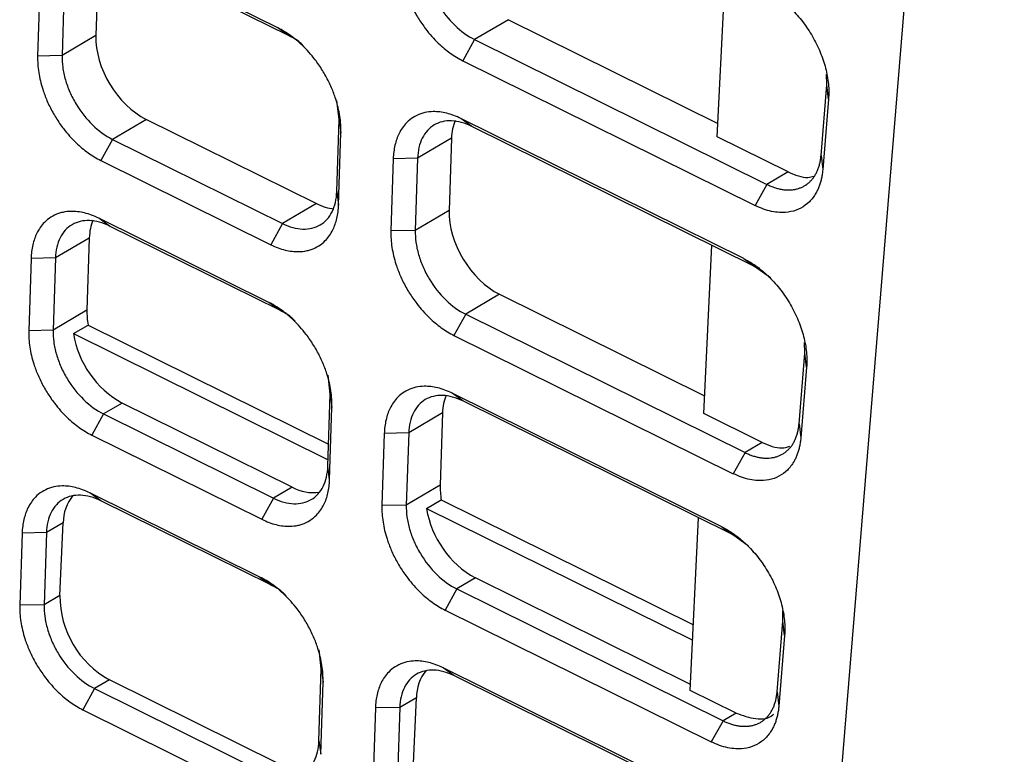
# Model space of a CAD drawing. Header units: millimetres. Extents: x -508 to 796, y -404 to 760.
# Tile 29 of 116: x 601 to 629, y -382 to -360. Entities that reach past the tile are written whole.
import ezdxf

# ---------------------------------------------------------------- set-up
doc = ezdxf.new("R2010")
doc.units = ezdxf.units.MM

msp = doc.modelspace()

# ---------------------------------------------------------------- linework, layer by layer
at = {"color": 7, "linetype": 'Continuous', "lineweight": 25}
for p, q in [((623.279, -400.426), (629.477, -324.716)), ((608.468, -360.671), (603.549, -358.233)), ((608.78, -360.896), (603.862, -358.459)), ((603.273, -358.805), (603.205, -360.896)), ((621.174, -363.821), (621.405, -359.077)), ((601.589, -359.395), (601.521, -361.486)), ((602.294, -359.383), (602.226, -361.473)), ((615.138, -360.434), (614.159, -361.012)), ((615.138, -360.434), (621.193, -363.435)), ((608.78, -360.896), (608.468, -360.671)), ((603.205, -360.896), (602.226, -361.473)), ((614.159, -361.012), (613.819, -361.622)), ((614.159, -361.012), (622.613, -365.201)), ((602.226, -361.473), (601.521, -361.486)), ((613.819, -361.622), (622.274, -365.812)), ((624.344, -362.322), (624.339, -362.015)), ((624.176, -364.364), (624.344, -362.322)), ((624.394, -362.731), (624.344, -362.322)), ((624.394, -362.731), (624.227, -364.773)), ((610.239, -363.32), (610.177, -362.777)), ((604.664, -363.319), (603.685, -363.897)), ((604.664, -363.319), (609.583, -365.756)), ((610.171, -365.41), (610.239, -363.32)), ((610.239, -363.32), (610.291, -363.707)), ((621.941, -367.347), (613.764, -363.295)), ((614.077, -363.521), (613.764, -363.295)), ((622.254, -367.573), (614.077, -363.521)), ((603.685, -363.897), (603.345, -364.507)), ((603.685, -363.897), (608.603, -366.334)), ((613.488, -363.867), (612.509, -364.445)), ((613.488, -363.867), (613.42, -365.958)), ((623.228, -364.839), (621.174, -363.821)), ((611.804, -364.457), (611.736, -366.548)), ((612.509, -364.445), (611.804, -364.457)), ((612.509, -364.445), (612.441, -366.535)), ((624.176, -364.364), (624.227, -364.773)), ((603.345, -364.507), (608.263, -366.945)), ((623.228, -364.839), (622.613, -365.201)), ((622.613, -365.201), (622.274, -365.812)), ((610.171, -365.41), (610.223, -365.798)), ((609.583, -365.756), (608.603, -366.334)), ((608.209, -368.618), (603.291, -366.18)), ((603.603, -366.406), (603.291, -366.18)), ((613.42, -365.958), (612.441, -366.535)), ((608.522, -368.843), (603.603, -366.406)), ((608.603, -366.334), (608.263, -366.945)), ((603.015, -366.752), (602.035, -367.33)), ((603.015, -366.752), (602.947, -368.843)), ((612.441, -366.535), (611.736, -366.548)), ((620.784, -371.832), (621.021, -366.962)), ((602.035, -367.33), (601.33, -367.342)), ((602.035, -367.33), (601.967, -369.42)), ((601.33, -367.342), (601.262, -369.433)), ((621.941, -367.347), (622.254, -367.573)), ((622.713, -367.905), (622.254, -367.573)), ((614.879, -368.381), (613.9, -368.959)), ((614.879, -368.381), (620.809, -371.32)), ((608.522, -368.843), (608.209, -368.618)), ((602.947, -368.843), (601.967, -369.42)), ((613.9, -368.959), (613.56, -369.569)), ((613.9, -368.959), (621.978, -372.961)), ((602.555, -369.518), (602.978, -369.269)), ((602.978, -369.269), (609.934, -372.716)), ((601.967, -369.42), (601.262, -369.433)), ((602.555, -369.518), (609.919, -373.167)), ((613.56, -369.569), (621.638, -373.572)), ((623.708, -370.083), (623.703, -369.776)), ((623.541, -372.125), (623.708, -370.083)), ((623.758, -370.492), (623.708, -370.083)), ((609.981, -371.267), (609.918, -370.725)), ((623.758, -370.492), (623.591, -372.533)), ((609.913, -373.358), (609.981, -371.267)), ((609.981, -371.267), (610.032, -371.654)), ((621.306, -375.108), (613.506, -371.242)), ((613.819, -371.468), (613.506, -371.242)), ((603.965, -371.526), (603.426, -371.844)), ((608.884, -373.963), (603.965, -371.526)), ((621.619, -375.334), (613.819, -371.468)), ((603.426, -371.844), (603.086, -372.454)), ((603.426, -371.844), (608.345, -374.281)), ((613.23, -371.814), (612.251, -372.392)), ((613.23, -371.814), (613.162, -373.905)), ((622.474, -372.669), (620.784, -371.832)), ((623.541, -372.125), (623.591, -372.533)), ((603.086, -372.454), (608.005, -374.892)), ((611.546, -372.404), (611.478, -374.495)), ((612.251, -372.392), (611.546, -372.404)), ((612.251, -372.392), (612.183, -374.482)), ((622.474, -372.669), (621.978, -372.961)), ((621.978, -372.961), (621.638, -373.572)), ((609.964, -373.745), (609.913, -373.358)), ((607.95, -376.565), (603.032, -374.127)), ((603.345, -374.353), (603.032, -374.127)), ((608.884, -373.963), (608.345, -374.281)), ((613.162, -373.905), (612.183, -374.482)), ((608.263, -376.791), (603.345, -374.353)), ((608.345, -374.281), (608.005, -374.892)), ((612.771, -374.58), (613.193, -374.331)), ((613.193, -374.331), (620.487, -377.945)), ((612.183, -374.482), (611.478, -374.495)), ((612.771, -374.58), (620.465, -378.393)), ((602.259, -374.992), (601.777, -375.277)), ((602.162, -377.1), (602.259, -374.992)), ((620.394, -379.843), (620.637, -374.847)), ((601.072, -375.289), (601.004, -377.38)), ((601.777, -375.277), (601.072, -375.289)), ((601.777, -375.277), (601.709, -377.367)), ((621.306, -375.108), (621.619, -375.334)), ((622.077, -375.665), (621.619, -375.334)), ((607.95, -376.565), (608.263, -376.791)), ((614.181, -376.588), (613.642, -376.906)), ((620.403, -379.671), (614.181, -376.588)), ((613.642, -376.906), (613.302, -377.516)), ((613.642, -376.906), (621.343, -380.722)), ((602.162, -377.1), (601.709, -377.367)), ((601.709, -377.367), (601.004, -377.38)), ((613.302, -377.516), (621.003, -381.333)), ((623.073, -377.843), (623.068, -377.536)), ((622.906, -379.885), (623.073, -377.843)), ((623.123, -378.252), (623.073, -377.843)), ((623.123, -378.252), (622.956, -380.294)), ((609.722, -379.214), (609.66, -378.672)), ((609.654, -381.305), (609.722, -379.214)), ((609.722, -379.214), (609.774, -379.601)), ((620.671, -382.868), (613.247, -379.189)), ((613.56, -379.415), (613.247, -379.189)), ((603.598, -379.537), (603.168, -379.791)), ((608.517, -381.974), (603.598, -379.537)), ((620.984, -383.094), (613.56, -379.415)), ((603.168, -379.791), (602.828, -380.401)), ((603.168, -379.791), (608.086, -382.228)), ((621.719, -380.5), (620.394, -379.843)), ((612.474, -380.054), (611.992, -380.339)), ((612.378, -382.162), (612.474, -380.054)), ((622.906, -379.885), (622.956, -380.294)), ((602.828, -380.401), (607.746, -382.839)), ((611.287, -380.351), (611.219, -382.442)), ((611.992, -380.339), (611.287, -380.351)), ((611.992, -380.339), (611.924, -382.429)), ((621.719, -380.5), (621.343, -380.722)), ((621.343, -380.722), (621.003, -381.333)), ((609.654, -381.305), (609.706, -381.692))]:
    msp.add_line(p, q, dxfattribs=at)
at = {"color": 7, "linetype": 'Continuous', "lineweight": 25, "flags": 128}
for points in [[(610.223, -365.798), (610.242, -365.2), (610.262, -364.603), (610.291, -363.707)], [(609.964, -373.745), (609.984, -373.147), (610.003, -372.55), (610.032, -371.654)], [(609.706, -381.692), (609.725, -381.094), (609.745, -380.497), (609.774, -379.601)]]:
    msp.add_lwpolyline(points, dxfattribs=at)
at = {"color": 7, "linetype": 'Continuous', "lineweight": 25}
for centre, radius, start, end in [((605.333, -369.066), 2.815, 189.2455, 240.9217), ((609.499, -372.842), 1.279, 241.2603, 277.6454), ((603.538, -375.001), 1.279, 141.3158, 179.6365), ((615.548, -374.128), 2.815, 189.2455, 240.9217), ((604.931, -377.11), 2.768, 179.7936, 241.2357), ((613.753, -380.063), 1.279, 141.3157, 179.6365)]:
    msp.add_arc(centre, radius, start, end, dxfattribs=at)
for centre, start_param, end_param in [((604.718, -361.646), 0.77479, 2.345586), ((615.002, -364.617), 0.433585, 0.77479), ((609.637, -364.083), 2.345586, 2.684014), ((614.934, -366.708), 0.77479, 2.345586), ((604.528, -367.502), 0.433587, 0.77479), ((604.46, -369.593), 0.77479, 1.018464), ((614.743, -372.564), 0.433585, 0.77479), ((614.675, -374.655), 0.77479, 1.018464)]:
    msp.add_ellipse(centre, major_axis=(-1.043, 1.706), ratio=0.643206, start_param=start_param, end_param=end_param, dxfattribs=at)
for points, knots in [([(611.995, -358.601), (611.992, -358.677), (611.995, -358.834), (612.022, -359.075), (612.07, -359.319), (612.146, -359.592), (612.24, -359.84), (612.368, -360.118), (612.521, -360.394), (612.719, -360.68), (612.916, -360.919), (613.151, -361.162), (613.451, -361.413), (613.695, -361.561), (613.819, -361.622)], [2, 2, 2, 2, 2.389255, 2.772476, 3.151726, 3.529116, 4.032931, 4.300005, 4.835365, 5.370319, 5.769748, 6.167655, 6.845582, 7.538024, 7.538024, 7.538024, 7.538024]), ([(612.7, -358.588), (612.697, -358.699), (612.703, -358.812), (612.735, -359.044), (612.761, -359.165), (612.83, -359.405), (612.874, -359.524), (612.977, -359.76), (613.038, -359.878), (613.24, -360.213), (613.404, -360.422), (613.762, -360.77), (613.959, -360.913), (614.159, -361.012)], [0, 0, 0, 0, 0.125, 0.125, 0.25, 0.25, 0.375, 0.375, 0.5, 0.5, 0.75, 0.75, 1, 1, 1, 1]), ([(622.577, -359.587), (622.614, -359.606), (622.687, -359.644), (622.796, -359.709), (622.904, -359.78), (623.01, -359.857), (623.115, -359.941), (623.218, -360.031), (623.403, -360.207), (623.656, -360.493), (623.938, -360.917), (624.164, -361.373), (624.293, -361.763), (624.361, -362.072), (624.392, -362.299), (624.405, -362.52), (624.398, -362.661), (624.394, -362.731)], [0, 0, 0, 0, 0.03605, 0.071795, 0.107356, 0.142854, 0.178414, 0.214158, 0.250208, 0.37502, 0.500028, 0.624843, 0.749858, 0.812614, 0.874791, 0.937039, 1, 1, 1, 1]), ([(610.291, -363.707), (610.294, -363.629), (610.291, -363.471), (610.264, -363.227), (610.215, -362.98), (610.138, -362.703), (610.044, -362.453), (609.915, -362.175), (609.762, -361.899), (609.566, -361.614), (609.369, -361.374), (609.135, -361.131), (608.835, -360.88), (608.591, -360.732), (608.468, -360.671)], [2, 2, 2, 2, 2.39035, 2.775768, 3.156837, 3.535805, 4.041584, 4.306056, 4.836291, 5.366218, 5.761923, 6.15618, 6.828092, 7.514685, 7.514685, 7.514685, 7.514685]), ([(609.222, -361.209), (609.185, -361.172), (609.049, -361.033), (608.894, -360.954), (608.78, -360.896)], [0, 0, 0, 0, 0.26806, 1, 1, 1, 1]), ([(601.521, -361.486), (601.519, -361.562), (601.521, -361.719), (601.548, -361.96), (601.596, -362.204), (601.672, -362.477), (601.766, -362.725), (601.894, -363.003), (602.047, -363.279), (602.245, -363.565), (602.442, -363.804), (602.677, -364.047), (602.977, -364.298), (603.221, -364.446), (603.345, -364.507)], [2, 2, 2, 2, 2.389251, 2.772469, 3.151716, 3.529104, 4.032913, 4.299983, 4.835336, 5.370284, 5.76971, 6.167614, 6.845535, 7.537971, 7.537971, 7.537971, 7.537971]), ([(602.226, -361.473), (602.223, -361.584), (602.229, -361.697), (602.261, -361.929), (602.287, -362.05), (602.356, -362.29), (602.4, -362.409), (602.503, -362.645), (602.564, -362.763), (602.766, -363.098), (602.93, -363.307), (603.288, -363.655), (603.485, -363.798), (603.685, -363.897)], [0, 0, 0, 0, 0.125, 0.125, 0.25, 0.25, 0.375, 0.375, 0.5, 0.5, 0.75, 0.75, 1, 1, 1, 1]), ([(613.764, -363.295), (613.694, -363.261), (613.555, -363.2), (613.35, -363.137), (613.151, -363.101), (612.938, -363.09), (612.754, -363.112), (612.559, -363.167), (612.375, -363.256), (612.201, -363.397), (612.068, -363.558), (611.945, -363.766), (611.842, -364.058), (611.809, -364.319), (611.804, -364.457)], [2, 2, 2, 2, 2.388853, 2.771405, 3.149772, 3.526123, 4.028414, 4.292939, 4.823211, 5.353067, 5.74867, 6.142797, 6.821883, 7.514676, 7.514676, 7.514676, 7.514676]), ([(614.077, -363.521), (613.977, -363.472), (613.879, -363.434), (613.684, -363.381), (613.586, -363.365), (613.4, -363.358), (613.312, -363.367), (613.143, -363.407), (613.063, -363.439), (612.845, -363.567), (612.727, -363.697), (612.563, -364.025), (612.516, -364.224), (612.509, -364.445)], [0, 0, 0, 0, 0.125, 0.125, 0.25, 0.25, 0.375, 0.375, 0.5, 0.5, 0.75, 0.75, 1, 1, 1, 1]), ([(622.613, -365.201), (622.65, -365.218), (622.723, -365.253), (622.833, -365.293), (622.941, -365.325), (623.049, -365.347), (623.154, -365.36), (623.256, -365.363), (623.356, -365.356), (623.452, -365.34), (623.544, -365.314), (623.631, -365.279), (623.713, -365.235), (623.79, -365.182), (623.861, -365.12), (623.925, -365.05), (623.983, -364.972), (624.034, -364.887), (624.078, -364.795), (624.115, -364.696), (624.143, -364.591), (624.165, -364.48), (624.173, -364.403), (624.176, -364.364)], [0, 0, 0, 0, 0.047714, 0.095418, 0.143112, 0.190797, 0.238472, 0.286137, 0.333793, 0.38144, 0.429076, 0.476704, 0.524322, 0.571931, 0.61953, 0.667121, 0.714702, 0.762274, 0.809837, 0.857391, 0.904936, 0.952473, 1, 1, 1, 1]), ([(624.227, -364.773), (624.222, -364.816), (624.214, -364.901), (624.192, -365.023), (624.163, -365.139), (624.126, -365.25), (624.082, -365.355), (623.998, -365.519), (623.848, -365.717), (623.6, -365.898), (623.309, -366.003), (623.018, -366.022), (622.75, -365.986), (622.513, -365.921), (622.354, -365.848), (622.274, -365.812)], [0, 0, 0, 0, 0.0419848, 0.0836322, 0.1251109, 0.1665914, 0.2082446, 0.2502389, 0.3750704, 0.5000946, 0.6249362, 0.7499569, 0.8333967, 0.9162981, 1, 1, 1, 1]), ([(623.228, -364.839), (623.426, -364.924), (623.693, -365.038), (623.912, -364.976), (623.97, -364.959)], [0, 0, 0, 0, 0.73975, 1, 1, 1, 1]), ([(608.603, -366.334), (608.703, -366.383), (608.802, -366.421), (608.997, -366.474), (609.094, -366.49), (609.28, -366.497), (609.369, -366.488), (609.538, -366.448), (609.618, -366.416), (609.835, -366.288), (609.954, -366.158), (610.118, -365.83), (610.165, -365.631), (610.171, -365.41)], [0, 0, 0, 0, 0.125, 0.125, 0.25, 0.25, 0.375, 0.375, 0.5, 0.5, 0.75, 0.75, 1, 1, 1, 1]), ([(608.263, -366.945), (608.333, -366.979), (608.473, -367.04), (608.678, -367.103), (608.878, -367.14), (609.091, -367.151), (609.276, -367.13), (609.472, -367.075), (609.656, -366.987), (609.83, -366.845), (609.964, -366.684), (610.085, -366.478), (610.186, -366.189), (610.219, -365.933), (610.223, -365.798)], [2, 2, 2, 2, 2.392132, 2.778002, 3.159744, 3.539541, 4.046537, 4.313564, 4.848894, 5.383912, 5.78343, 6.181429, 6.852799, 7.538086, 7.538086, 7.538086, 7.538086]), ([(603.291, -366.18), (603.221, -366.146), (603.081, -366.085), (602.876, -366.022), (602.677, -365.986), (602.464, -365.975), (602.28, -365.997), (602.085, -366.052), (601.901, -366.141), (601.727, -366.282), (601.594, -366.443), (601.471, -366.651), (601.368, -366.943), (601.335, -367.204), (601.33, -367.342)], [2, 2, 2, 2, 2.388853, 2.771406, 3.149772, 3.526122, 4.028412, 4.292937, 4.82321, 5.35307, 5.748674, 6.142802, 6.821886, 7.514678, 7.514678, 7.514678, 7.514678]), ([(603.603, -366.406), (603.503, -366.357), (603.405, -366.319), (603.21, -366.266), (603.113, -366.25), (602.926, -366.244), (602.838, -366.252), (602.669, -366.292), (602.589, -366.324), (602.372, -366.452), (602.253, -366.582), (602.089, -366.91), (602.042, -367.109), (602.035, -367.33)], [0, 0, 0, 0, 0.125, 0.125, 0.25, 0.25, 0.375, 0.375, 0.5, 0.5, 0.75, 0.75, 1, 1, 1, 1]), ([(611.736, -366.548), (611.734, -366.624), (611.737, -366.781), (611.763, -367.022), (611.811, -367.266), (611.888, -367.539), (611.981, -367.787), (612.109, -368.065), (612.263, -368.341), (612.46, -368.627), (612.658, -368.866), (612.892, -369.109), (613.193, -369.36), (613.437, -369.508), (613.56, -369.569)], [2, 2, 2, 2, 2.389254, 2.772474, 3.151723, 3.529113, 4.032927, 4.3, 4.835358, 5.37031, 5.769738, 6.167643, 6.845567, 7.538007, 7.538007, 7.538007, 7.538007]), ([(612.441, -366.535), (612.438, -366.646), (612.445, -366.759), (612.476, -366.991), (612.502, -367.112), (612.572, -367.352), (612.615, -367.471), (612.719, -367.707), (612.78, -367.825), (612.981, -368.16), (613.145, -368.369), (613.503, -368.717), (613.7, -368.86), (613.9, -368.959)], [0, 0, 0, 0, 0.125, 0.125, 0.25, 0.25, 0.375, 0.375, 0.5, 0.5, 0.75, 0.75, 1, 1, 1, 1]), ([(621.941, -367.347), (621.978, -367.366), (622.052, -367.404), (622.161, -367.469), (622.269, -367.54), (622.375, -367.618), (622.48, -367.702), (622.583, -367.792), (622.767, -367.967), (623.02, -368.253), (623.303, -368.678), (623.528, -369.133), (623.658, -369.524), (623.726, -369.832), (623.757, -370.059), (623.77, -370.281), (623.762, -370.421), (623.758, -370.492)], [0, 0, 0, 0, 0.036051, 0.071796, 0.107356, 0.142855, 0.178415, 0.214159, 0.250208, 0.375019, 0.500028, 0.624843, 0.749858, 0.812613, 0.874791, 0.937038, 1, 1, 1, 1]), ([(610.032, -371.654), (610.035, -371.576), (610.032, -371.418), (610.005, -371.174), (609.957, -370.927), (609.88, -370.651), (609.785, -370.4), (609.657, -370.122), (609.504, -369.846), (609.307, -369.561), (609.11, -369.322), (608.876, -369.078), (608.576, -368.827), (608.333, -368.679), (608.209, -368.618)], [2, 2, 2, 2, 2.39035, 2.775768, 3.156837, 3.535805, 4.041584, 4.306056, 4.836291, 5.366218, 5.761923, 6.15618, 6.828092, 7.514686, 7.514686, 7.514686, 7.514686]), ([(608.964, -369.156), (608.927, -369.119), (608.79, -368.98), (608.635, -368.901), (608.522, -368.843)], [0, 0, 0, 0, 0.26806, 1, 1, 1, 1]), ([(601.262, -369.433), (601.26, -369.51), (601.263, -369.666), (601.289, -369.907), (601.337, -370.151), (601.414, -370.424), (601.507, -370.672), (601.635, -370.95), (601.789, -371.226), (601.986, -371.512), (602.184, -371.751), (602.418, -371.994), (602.719, -372.245), (602.963, -372.393), (603.086, -372.454)], [2, 2, 2, 2, 2.389251, 2.772469, 3.151715, 3.529102, 4.032911, 4.299981, 4.835334, 5.370281, 5.769707, 6.167611, 6.845531, 7.537966, 7.537966, 7.537966, 7.537966]), ([(601.967, -369.42), (601.964, -369.531), (601.971, -369.644), (602.003, -369.876), (602.028, -369.997), (602.098, -370.237), (602.141, -370.356), (602.245, -370.592), (602.306, -370.71), (602.507, -371.045), (602.672, -371.254), (603.03, -371.602), (603.226, -371.745), (603.426, -371.844)], [0, 0, 0, 0, 0.125, 0.125, 0.25, 0.25, 0.375, 0.375, 0.5, 0.5, 0.75, 0.75, 1, 1, 1, 1]), ([(613.506, -371.242), (613.436, -371.208), (613.297, -371.147), (613.091, -371.084), (612.892, -371.048), (612.679, -371.037), (612.495, -371.059), (612.3, -371.114), (612.116, -371.203), (611.942, -371.344), (611.809, -371.505), (611.687, -371.713), (611.583, -372.005), (611.55, -372.266), (611.546, -372.404)], [2, 2, 2, 2, 2.388853, 2.771405, 3.149771, 3.526123, 4.028416, 4.292943, 4.823219, 5.353078, 5.74868, 6.142807, 6.821892, 7.514684, 7.514684, 7.514684, 7.514684]), ([(613.819, -371.468), (613.719, -371.419), (613.62, -371.381), (613.425, -371.328), (613.328, -371.312), (613.142, -371.306), (613.053, -371.314), (612.884, -371.354), (612.804, -371.386), (612.587, -371.514), (612.468, -371.644), (612.304, -371.972), (612.257, -372.171), (612.251, -372.392)], [0, 0, 0, 0, 0.125, 0.125, 0.25, 0.25, 0.375, 0.375, 0.5, 0.5, 0.75, 0.75, 1, 1, 1, 1]), ([(621.978, -372.961), (622.015, -372.979), (622.088, -373.013), (622.197, -373.054), (622.306, -373.085), (622.413, -373.107), (622.519, -373.12), (622.621, -373.123), (622.721, -373.116), (622.817, -373.1), (622.909, -373.075), (622.996, -373.04), (623.078, -372.995), (623.155, -372.942), (623.225, -372.881), (623.29, -372.811), (623.348, -372.733), (623.399, -372.648), (623.443, -372.555), (623.479, -372.456), (623.508, -372.351), (623.53, -372.241), (623.537, -372.163), (623.541, -372.125)], [0, 0, 0, 0, 0.047711, 0.095412, 0.143104, 0.190786, 0.23846, 0.286123, 0.333778, 0.381423, 0.42906, 0.476687, 0.524305, 0.571914, 0.619514, 0.667105, 0.714688, 0.762262, 0.809826, 0.857383, 0.90493, 0.952469, 1, 1, 1, 1]), ([(623.591, -372.533), (623.587, -372.576), (623.579, -372.661), (623.556, -372.783), (623.527, -372.9), (623.491, -373.01), (623.447, -373.115), (623.362, -373.279), (623.213, -373.478), (622.965, -373.658), (622.674, -373.763), (622.383, -373.782), (622.115, -373.746), (621.878, -373.681), (621.718, -373.609), (621.638, -373.572)], [0, 0, 0, 0, 0.0419848, 0.0836322, 0.1251109, 0.1665915, 0.2082446, 0.250239, 0.3750704, 0.5000947, 0.6249345, 0.7499571, 0.8333941, 0.9162953, 1, 1, 1, 1]), ([(622.474, -372.669), (622.67, -372.751), (622.961, -372.873), (623.2, -372.8), (623.277, -372.777)], [0, 0, 0, 0, 0.677365, 1, 1, 1, 1]), ([(608.345, -374.281), (608.445, -374.33), (608.543, -374.368), (608.738, -374.422), (608.836, -374.437), (609.022, -374.444), (609.11, -374.435), (609.279, -374.395), (609.359, -374.363), (609.577, -374.235), (609.695, -374.105), (609.859, -373.777), (609.906, -373.578), (609.913, -373.358)], [0, 0, 0, 0, 0.125, 0.125, 0.25, 0.25, 0.375, 0.375, 0.5, 0.5, 0.75, 0.75, 1, 1, 1, 1]), ([(608.005, -374.892), (608.075, -374.926), (608.214, -374.987), (608.42, -375.05), (608.619, -375.087), (608.833, -375.098), (609.017, -375.077), (609.213, -375.022), (609.397, -374.934), (609.572, -374.792), (609.705, -374.631), (609.826, -374.425), (609.928, -374.136), (609.96, -373.88), (609.964, -373.745)], [2, 2, 2, 2, 2.392132, 2.778002, 3.159744, 3.539542, 4.046537, 4.313564, 4.848894, 5.383912, 5.783431, 6.181429, 6.8528, 7.538087, 7.538087, 7.538087, 7.538087]), ([(603.032, -374.127), (602.962, -374.093), (602.823, -374.033), (602.617, -373.969), (602.418, -373.933), (602.205, -373.922), (602.021, -373.944), (601.826, -373.999), (601.642, -374.088), (601.468, -374.229), (601.335, -374.39), (601.213, -374.598), (601.11, -374.89), (601.076, -375.151), (601.072, -375.289)], [2, 2, 2, 2, 2.388853, 2.771406, 3.149773, 3.526124, 4.028415, 4.29294, 4.823213, 5.353072, 5.748676, 6.142804, 6.821889, 7.514682, 7.514682, 7.514682, 7.514682]), ([(603.345, -374.353), (603.245, -374.304), (603.146, -374.266), (602.951, -374.213), (602.854, -374.197), (602.668, -374.191), (602.579, -374.199), (602.41, -374.239), (602.33, -374.271), (602.113, -374.399), (601.994, -374.529), (601.83, -374.857), (601.783, -375.056), (601.777, -375.277)], [0, 0, 0, 0, 0.125, 0.125, 0.25, 0.25, 0.375, 0.375, 0.5, 0.5, 0.75, 0.75, 1, 1, 1, 1]), ([(611.478, -374.495), (611.475, -374.572), (611.478, -374.728), (611.505, -374.969), (611.553, -375.213), (611.629, -375.486), (611.723, -375.734), (611.851, -376.012), (612.004, -376.288), (612.202, -376.574), (612.399, -376.813), (612.634, -377.056), (612.934, -377.307), (613.178, -377.455), (613.302, -377.516)], [2, 2, 2, 2, 2.389246, 2.77246, 3.151704, 3.52909, 4.032898, 4.299967, 4.835313, 5.37025, 5.769667, 6.167564, 6.845476, 7.537905, 7.537905, 7.537905, 7.537905]), ([(612.183, -374.482), (612.18, -374.593), (612.186, -374.706), (612.218, -374.938), (612.244, -375.059), (612.313, -375.299), (612.356, -375.418), (612.46, -375.654), (612.521, -375.772), (612.723, -376.107), (612.887, -376.316), (613.245, -376.664), (613.442, -376.807), (613.642, -376.906)], [0, 0, 0, 0, 0.125, 0.125, 0.25, 0.25, 0.375, 0.375, 0.5, 0.5, 0.75, 0.75, 1, 1, 1, 1]), ([(621.306, -375.108), (621.343, -375.127), (621.417, -375.164), (621.526, -375.23), (621.634, -375.301), (621.74, -375.378), (621.845, -375.462), (621.948, -375.552), (622.132, -375.727), (622.385, -376.014), (622.668, -376.438), (622.893, -376.894), (623.023, -377.284), (623.09, -377.593), (623.122, -377.82), (623.135, -378.041), (623.127, -378.181), (623.123, -378.252)], [0, 0, 0, 0, 0.03605, 0.071795, 0.107355, 0.142854, 0.178414, 0.214158, 0.250208, 0.37502, 0.500028, 0.624843, 0.749858, 0.812614, 0.874791, 0.937039, 1, 1, 1, 1]), ([(609.774, -379.601), (609.776, -379.523), (609.774, -379.365), (609.747, -379.121), (609.698, -378.874), (609.621, -378.598), (609.527, -378.347), (609.398, -378.069), (609.245, -377.793), (609.049, -377.508), (608.851, -377.269), (608.618, -377.025), (608.318, -376.774), (608.074, -376.626), (607.95, -376.565)], [2, 2, 2, 2, 2.39035, 2.775768, 3.156838, 3.535806, 4.041584, 4.306055, 4.836288, 5.366215, 5.761921, 6.15618, 6.828092, 7.514685, 7.514685, 7.514685, 7.514685]), ([(608.705, -377.103), (608.668, -377.066), (608.532, -376.927), (608.377, -376.848), (608.263, -376.791)], [0, 0, 0, 0, 0.268076, 1, 1, 1, 1]), ([(601.004, -377.38), (601.001, -377.457), (601.004, -377.613), (601.031, -377.854), (601.079, -378.098), (601.155, -378.371), (601.249, -378.619), (601.377, -378.897), (601.53, -379.173), (601.728, -379.459), (601.925, -379.698), (602.16, -379.941), (602.46, -380.192), (602.704, -380.34), (602.828, -380.401)], [2, 2, 2, 2, 2.389253, 2.772473, 3.151721, 3.52911, 4.032923, 4.299997, 4.835355, 5.370306, 5.769733, 6.167638, 6.845562, 7.538002, 7.538002, 7.538002, 7.538002]), ([(601.709, -377.367), (601.706, -377.478), (601.712, -377.591), (601.744, -377.824), (601.77, -377.944), (601.839, -378.184), (601.883, -378.303), (601.986, -378.539), (602.047, -378.657), (602.249, -378.993), (602.413, -379.201), (602.771, -379.549), (602.968, -379.692), (603.168, -379.791)], [0, 0, 0, 0, 0.125, 0.125, 0.25, 0.25, 0.375, 0.375, 0.5, 0.5, 0.75, 0.75, 1, 1, 1, 1]), ([(613.247, -379.189), (613.177, -379.155), (613.038, -379.095), (612.833, -379.031), (612.634, -378.995), (612.42, -378.984), (612.237, -379.006), (612.041, -379.061), (611.858, -379.15), (611.683, -379.291), (611.551, -379.452), (611.428, -379.66), (611.325, -379.952), (611.292, -380.213), (611.287, -380.351)], [2, 2, 2, 2, 2.388853, 2.771405, 3.149771, 3.526122, 4.028414, 4.292941, 4.823216, 5.353074, 5.748677, 6.142804, 6.821889, 7.514683, 7.514683, 7.514683, 7.514683]), ([(613.56, -379.415), (613.46, -379.366), (613.361, -379.328), (613.167, -379.275), (613.069, -379.259), (612.883, -379.253), (612.794, -379.261), (612.626, -379.301), (612.546, -379.333), (612.328, -379.461), (612.209, -379.591), (612.046, -379.919), (611.999, -380.118), (611.992, -380.339)], [0, 0, 0, 0, 0.125, 0.125, 0.25, 0.25, 0.375, 0.375, 0.5, 0.5, 0.75, 0.75, 1, 1, 1, 1]), ([(621.343, -380.722), (621.38, -380.739), (621.453, -380.774), (621.562, -380.814), (621.671, -380.846), (621.778, -380.868), (621.883, -380.88), (621.986, -380.883), (622.086, -380.877), (622.181, -380.861), (622.273, -380.835), (622.361, -380.8), (622.443, -380.756), (622.519, -380.703), (622.59, -380.641), (622.655, -380.571), (622.713, -380.493), (622.764, -380.408), (622.808, -380.315), (622.844, -380.217), (622.873, -380.111), (622.894, -380.001), (622.902, -379.924), (622.906, -379.885)], [0, 0, 0, 0, 0.047714, 0.095418, 0.143112, 0.190797, 0.238472, 0.286137, 0.333793, 0.38144, 0.429076, 0.476704, 0.524322, 0.571931, 0.61953, 0.667121, 0.714702, 0.762274, 0.809837, 0.857391, 0.904936, 0.952473, 1, 1, 1, 1]), ([(622.956, -380.294), (622.952, -380.337), (622.943, -380.422), (622.921, -380.544), (622.892, -380.66), (622.856, -380.771), (622.812, -380.876), (622.727, -381.039), (622.577, -381.238), (622.33, -381.419), (622.038, -381.524), (621.748, -381.543), (621.479, -381.507), (621.243, -381.442), (621.083, -381.369), (621.003, -381.333)], [0, 0, 0, 0, 0.041984, 0.08363, 0.125109, 0.16659, 0.208243, 0.250239, 0.375077, 0.500095, 0.624932, 0.749957, 0.833395, 0.916296, 1, 1, 1, 1]), ([(621.719, -380.5), (621.909, -380.566), (622.287, -380.699), (622.674, -380.664), (622.8, -380.536), (622.808, -380.528)], [0, 0, 0, 0, 0.483275, 0.96655, 1, 1, 1, 1]), ([(608.086, -382.228), (608.186, -382.278), (608.285, -382.315), (608.48, -382.369), (608.577, -382.384), (608.763, -382.391), (608.852, -382.382), (609.021, -382.342), (609.101, -382.31), (609.318, -382.182), (609.437, -382.052), (609.601, -381.725), (609.648, -381.525), (609.654, -381.305)], [0, 0, 0, 0, 0.125, 0.125, 0.25, 0.25, 0.375, 0.375, 0.5, 0.5, 0.75, 0.75, 1, 1, 1, 1])]:
    msp.add_open_spline(points, degree=3, knots=knots, dxfattribs=at)

doc.saveas('drawing.dxf')
